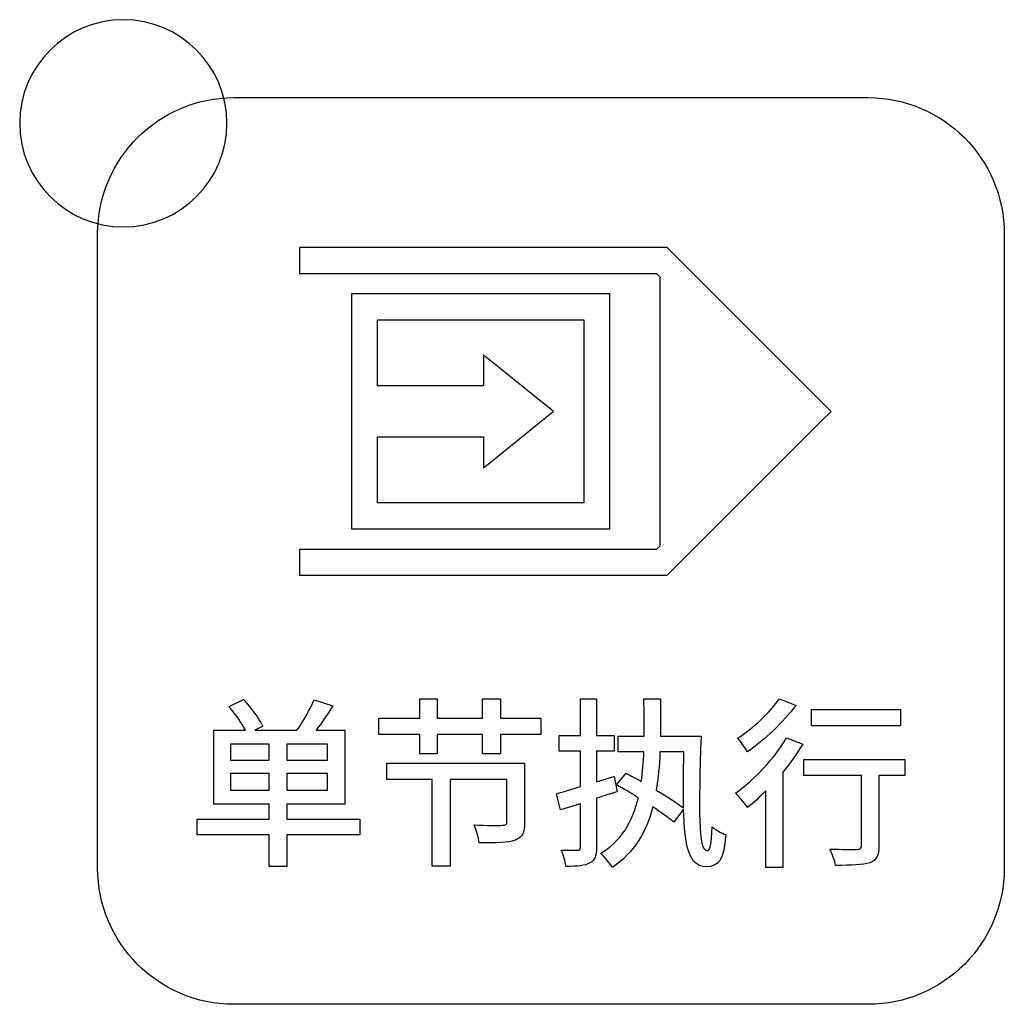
# Model space of a CAD drawing. Header units: millimetres. Extents: x 7320 to 8980, y -2461 to -1618.
# Tile 43 of 92: x 7565 to 7584, y -2135 to -2116. Entities that reach past the tile are written whole.
import ezdxf

# ---------------------------------------------------------------- set-up
doc = ezdxf.new("R2010")
doc.units = ezdxf.units.MM
doc.header["$LTSCALE"] = 3

msp = doc.modelspace()

# ---------------------------------------------------------------- linework, layer by layer
at = {"linetype": 'Continuous', "lineweight": 30}
for points, knots in [([(7566.642, -2115.863), (7567.747, -2115.863), (7568.642, -2116.759), (7568.642, -2117.863), (7568.642, -2117.863), (7568.642, -2118.967), (7567.747, -2119.863), (7566.642, -2119.863), (7566.642, -2119.863), (7565.538, -2119.863), (7564.642, -2118.967), (7564.642, -2117.863), (7564.642, -2117.863), (7564.642, -2116.759), (7565.538, -2115.863), (7566.642, -2115.863)], [0, 0, 0, 0, 0.2, 0.2, 0.2, 0.2, 0.4, 0.4, 0.4, 0.4, 0.6, 0.6, 0.6, 0.6, 1, 1, 1, 1]), ([(7568.772, -2134.868), (7568.772, -2134.868), (7581.022, -2134.868), (7581.022, -2134.868), (7581.022, -2134.868), (7582.466, -2134.868), (7583.647, -2133.687), (7583.647, -2132.243), (7583.647, -2132.243), (7583.647, -2132.243), (7583.647, -2119.993), (7583.647, -2119.993), (7583.647, -2119.993), (7583.647, -2118.549), (7582.466, -2117.368), (7581.022, -2117.368), (7581.022, -2117.368), (7581.022, -2117.368), (7568.772, -2117.368), (7568.772, -2117.368), (7568.772, -2117.368), (7567.329, -2117.368), (7566.147, -2118.549), (7566.147, -2119.993), (7566.147, -2119.993), (7566.147, -2119.993), (7566.147, -2132.243), (7566.147, -2132.243), (7566.147, -2132.243), (7566.147, -2133.687), (7567.329, -2134.868), (7568.772, -2134.868)], [0, 0, 0, 0, 0.111111, 0.111111, 0.111111, 0.111111, 0.222222, 0.222222, 0.222222, 0.222222, 0.333333, 0.333333, 0.333333, 0.333333, 0.444444, 0.444444, 0.444444, 0.444444, 0.555556, 0.555556, 0.555556, 0.555556, 0.666667, 0.666667, 0.666667, 0.666667, 0.777778, 0.777778, 0.777778, 0.777778, 1, 1, 1, 1]), ([(7570.043, -2120.259), (7570.043, -2120.259), (7577.037, -2120.259), (7577.037, -2120.259), (7577.037, -2120.259), (7577.037, -2120.259), (7577.141, -2120.259), (7577.141, -2120.259), (7577.141, -2120.259), (7577.141, -2120.259), (7577.214, -2120.332), (7577.214, -2120.332), (7577.214, -2120.332), (7577.214, -2120.332), (7580.128, -2123.246), (7580.128, -2123.246), (7580.128, -2123.246), (7580.128, -2123.246), (7580.305, -2123.423), (7580.305, -2123.423), (7580.305, -2123.423), (7580.305, -2123.423), (7580.128, -2123.6), (7580.128, -2123.6), (7580.128, -2123.6), (7580.128, -2123.6), (7577.214, -2126.514), (7577.214, -2126.514), (7577.214, -2126.514), (7577.214, -2126.514), (7577.141, -2126.587), (7577.141, -2126.587), (7577.141, -2126.587), (7577.141, -2126.587), (7577.037, -2126.587), (7577.037, -2126.587), (7577.037, -2126.587), (7577.037, -2126.587), (7570.043, -2126.587), (7570.043, -2126.587), (7570.043, -2126.587), (7570.043, -2126.587), (7570.043, -2126.087), (7570.043, -2126.087), (7570.043, -2126.087), (7570.043, -2126.087), (7576.934, -2126.087), (7576.934, -2126.087), (7576.934, -2126.087), (7576.934, -2126.087), (7576.999, -2126.022), (7576.999, -2126.022), (7576.999, -2126.022), (7576.999, -2126.022), (7576.999, -2120.824), (7576.999, -2120.824), (7576.999, -2120.824), (7576.999, -2120.824), (7576.934, -2120.759), (7576.934, -2120.759), (7576.934, -2120.759), (7576.934, -2120.759), (7570.043, -2120.759), (7570.043, -2120.759), (7570.043, -2120.759), (7570.043, -2120.759), (7570.043, -2120.259), (7570.043, -2120.259)], [0, 0, 0, 0, 0.055556, 0.055556, 0.055556, 0.055556, 0.111111, 0.111111, 0.111111, 0.111111, 0.166667, 0.166667, 0.166667, 0.166667, 0.222222, 0.222222, 0.222222, 0.222222, 0.277778, 0.277778, 0.277778, 0.277778, 0.333333, 0.333333, 0.333333, 0.333333, 0.388889, 0.388889, 0.388889, 0.388889, 0.444444, 0.444444, 0.444444, 0.444444, 0.5, 0.5, 0.5, 0.5, 0.555556, 0.555556, 0.555556, 0.555556, 0.611111, 0.611111, 0.611111, 0.611111, 0.666667, 0.666667, 0.666667, 0.666667, 0.722222, 0.722222, 0.722222, 0.722222, 0.777778, 0.777778, 0.777778, 0.777778, 0.833333, 0.833333, 0.833333, 0.833333, 0.888889, 0.888889, 0.888889, 0.888889, 1, 1, 1, 1]), ([(7571.299, -2121.156), (7571.299, -2121.156), (7575.782, -2121.156), (7575.782, -2121.156), (7575.782, -2121.156), (7575.782, -2121.156), (7576.032, -2121.156), (7576.032, -2121.156), (7576.032, -2121.156), (7576.032, -2121.156), (7576.032, -2121.406), (7576.032, -2121.406), (7576.032, -2121.406), (7576.032, -2121.406), (7576.032, -2125.441), (7576.032, -2125.441), (7576.032, -2125.441), (7576.032, -2125.441), (7576.032, -2125.691), (7576.032, -2125.691), (7576.032, -2125.691), (7576.032, -2125.691), (7575.782, -2125.691), (7575.782, -2125.691), (7575.782, -2125.691), (7575.782, -2125.691), (7571.299, -2125.691), (7571.299, -2125.691), (7571.299, -2125.691), (7571.299, -2125.691), (7571.049, -2125.691), (7571.049, -2125.691), (7571.049, -2125.691), (7571.049, -2125.691), (7571.049, -2125.441), (7571.049, -2125.441), (7571.049, -2125.441), (7571.049, -2125.441), (7571.049, -2121.406), (7571.049, -2121.406), (7571.049, -2121.406), (7571.049, -2121.406), (7571.049, -2121.156), (7571.049, -2121.156), (7571.049, -2121.156), (7571.049, -2121.156), (7571.299, -2121.156), (7571.299, -2121.156)], [0, 0, 0, 0, 0.076923, 0.076923, 0.076923, 0.076923, 0.153846, 0.153846, 0.153846, 0.153846, 0.230769, 0.230769, 0.230769, 0.230769, 0.307692, 0.307692, 0.307692, 0.307692, 0.384615, 0.384615, 0.384615, 0.384615, 0.461538, 0.461538, 0.461538, 0.461538, 0.538462, 0.538462, 0.538462, 0.538462, 0.615385, 0.615385, 0.615385, 0.615385, 0.692308, 0.692308, 0.692308, 0.692308, 0.769231, 0.769231, 0.769231, 0.769231, 0.846154, 0.846154, 0.846154, 0.846154, 1, 1, 1, 1]), ([(7571.549, -2122.93), (7571.549, -2122.93), (7573.593, -2122.93), (7573.593, -2122.93), (7573.593, -2122.93), (7573.593, -2122.93), (7573.593, -2122.41), (7573.593, -2122.41), (7573.593, -2122.41), (7573.593, -2122.41), (7573.593, -2122.331), (7573.593, -2122.331), (7573.593, -2122.331), (7573.593, -2122.331), (7573.655, -2122.381), (7573.655, -2122.381), (7573.655, -2122.381), (7573.655, -2122.381), (7574.909, -2123.394), (7574.909, -2123.394), (7574.909, -2123.394), (7574.909, -2123.394), (7574.946, -2123.423), (7574.946, -2123.423), (7574.946, -2123.423), (7574.946, -2123.423), (7574.909, -2123.453), (7574.909, -2123.453), (7574.909, -2123.453), (7574.909, -2123.453), (7573.655, -2124.466), (7573.655, -2124.466), (7573.655, -2124.466), (7573.655, -2124.466), (7573.593, -2124.516), (7573.593, -2124.516), (7573.593, -2124.516), (7573.593, -2124.516), (7573.593, -2124.436), (7573.593, -2124.436), (7573.593, -2124.436), (7573.593, -2124.436), (7573.593, -2123.916), (7573.593, -2123.916), (7573.593, -2123.916), (7573.593, -2123.916), (7571.549, -2123.916), (7571.549, -2123.916), (7571.549, -2123.916), (7571.549, -2123.916), (7571.549, -2125.191), (7571.549, -2125.191), (7571.549, -2125.191), (7571.549, -2125.191), (7575.532, -2125.191), (7575.532, -2125.191), (7575.532, -2125.191), (7575.532, -2125.191), (7575.532, -2121.656), (7575.532, -2121.656), (7575.532, -2121.656), (7575.532, -2121.656), (7571.549, -2121.656), (7571.549, -2121.656), (7571.549, -2121.656), (7571.549, -2121.656), (7571.549, -2122.93), (7571.549, -2122.93)], [0, 0, 0, 0, 0.055556, 0.055556, 0.055556, 0.055556, 0.111111, 0.111111, 0.111111, 0.111111, 0.166667, 0.166667, 0.166667, 0.166667, 0.222222, 0.222222, 0.222222, 0.222222, 0.277778, 0.277778, 0.277778, 0.277778, 0.333333, 0.333333, 0.333333, 0.333333, 0.388889, 0.388889, 0.388889, 0.388889, 0.444444, 0.444444, 0.444444, 0.444444, 0.5, 0.5, 0.5, 0.5, 0.555556, 0.555556, 0.555556, 0.555556, 0.611111, 0.611111, 0.611111, 0.611111, 0.666667, 0.666667, 0.666667, 0.666667, 0.722222, 0.722222, 0.722222, 0.722222, 0.777778, 0.777778, 0.777778, 0.777778, 0.833333, 0.833333, 0.833333, 0.833333, 0.888889, 0.888889, 0.888889, 0.888889, 1, 1, 1, 1]), ([(7571.209, -2131.297), (7571.209, -2131.297), (7569.798, -2131.297), (7569.798, -2131.297), (7569.798, -2131.297), (7569.798, -2131.297), (7569.798, -2131.004), (7569.798, -2131.004), (7569.798, -2131.004), (7569.798, -2131.004), (7570.916, -2131.004), (7570.916, -2131.004), (7570.916, -2131.004), (7570.916, -2131.004), (7570.916, -2129.576), (7570.916, -2129.576), (7570.916, -2129.576), (7570.916, -2129.576), (7570.366, -2129.576), (7570.366, -2129.576), (7570.366, -2129.576), (7570.471, -2129.434), (7570.584, -2129.265), (7570.687, -2129.106), (7570.687, -2129.106), (7570.687, -2129.106), (7570.327, -2128.993), (7570.327, -2128.993), (7570.327, -2128.993), (7570.249, -2129.17), (7570.115, -2129.406), (7569.995, -2129.576), (7569.995, -2129.576), (7569.995, -2129.576), (7569.18, -2129.576), (7569.18, -2129.576), (7569.18, -2129.576), (7569.18, -2129.576), (7569.336, -2129.498), (7569.336, -2129.498), (7569.336, -2129.498), (7569.265, -2129.357), (7569.103, -2129.142), (7568.965, -2128.986), (7568.965, -2128.986), (7568.965, -2128.986), (7568.683, -2129.12), (7568.683, -2129.12), (7568.683, -2129.12), (7568.799, -2129.255), (7568.926, -2129.438), (7569, -2129.576), (7569, -2129.576), (7569, -2129.576), (7568.39, -2129.576), (7568.39, -2129.576), (7568.39, -2129.576), (7568.39, -2129.576), (7568.39, -2131.004), (7568.39, -2131.004), (7568.39, -2131.004), (7568.39, -2131.004), (7569.459, -2131.004), (7569.459, -2131.004), (7569.459, -2131.004), (7569.459, -2131.004), (7569.459, -2131.297), (7569.459, -2131.297), (7569.459, -2131.297), (7569.459, -2131.297), (7568.069, -2131.297), (7568.069, -2131.297), (7568.069, -2131.297), (7568.069, -2131.297), (7568.069, -2131.6), (7568.069, -2131.6), (7568.069, -2131.6), (7568.069, -2131.6), (7569.459, -2131.6), (7569.459, -2131.6), (7569.459, -2131.6), (7569.459, -2131.6), (7569.459, -2132.207), (7569.459, -2132.207), (7569.459, -2132.207), (7569.459, -2132.207), (7569.798, -2132.207), (7569.798, -2132.207), (7569.798, -2132.207), (7569.798, -2132.207), (7569.798, -2131.6), (7569.798, -2131.6), (7569.798, -2131.6), (7569.798, -2131.6), (7571.209, -2131.6), (7571.209, -2131.6), (7571.209, -2131.6), (7571.209, -2131.6), (7571.209, -2131.297), (7571.209, -2131.297)], [0, 0, 0, 0, 0.038462, 0.038462, 0.038462, 0.038462, 0.076923, 0.076923, 0.076923, 0.076923, 0.115385, 0.115385, 0.115385, 0.115385, 0.153846, 0.153846, 0.153846, 0.153846, 0.192308, 0.192308, 0.192308, 0.192308, 0.230769, 0.230769, 0.230769, 0.230769, 0.269231, 0.269231, 0.269231, 0.269231, 0.307692, 0.307692, 0.307692, 0.307692, 0.346154, 0.346154, 0.346154, 0.346154, 0.384615, 0.384615, 0.384615, 0.384615, 0.423077, 0.423077, 0.423077, 0.423077, 0.461538, 0.461538, 0.461538, 0.461538, 0.5, 0.5, 0.5, 0.5, 0.538462, 0.538462, 0.538462, 0.538462, 0.576923, 0.576923, 0.576923, 0.576923, 0.615385, 0.615385, 0.615385, 0.615385, 0.653846, 0.653846, 0.653846, 0.653846, 0.692308, 0.692308, 0.692308, 0.692308, 0.730769, 0.730769, 0.730769, 0.730769, 0.769231, 0.769231, 0.769231, 0.769231, 0.807692, 0.807692, 0.807692, 0.807692, 0.846154, 0.846154, 0.846154, 0.846154, 0.884615, 0.884615, 0.884615, 0.884615, 0.923077, 0.923077, 0.923077, 0.923077, 1, 1, 1, 1]), ([(7573.923, -2129.346), (7573.923, -2129.346), (7573.923, -2128.972), (7573.923, -2128.972), (7573.923, -2128.972), (7573.923, -2128.972), (7573.577, -2128.972), (7573.577, -2128.972), (7573.577, -2128.972), (7573.577, -2128.972), (7573.577, -2129.346), (7573.577, -2129.346), (7573.577, -2129.346), (7573.577, -2129.346), (7572.699, -2129.346), (7572.699, -2129.346), (7572.699, -2129.346), (7572.699, -2129.346), (7572.699, -2128.972), (7572.699, -2128.972), (7572.699, -2128.972), (7572.699, -2128.972), (7572.364, -2128.972), (7572.364, -2128.972), (7572.364, -2128.972), (7572.364, -2128.972), (7572.364, -2129.346), (7572.364, -2129.346), (7572.364, -2129.346), (7572.364, -2129.346), (7571.577, -2129.346), (7571.577, -2129.346), (7571.577, -2129.346), (7571.577, -2129.346), (7571.577, -2129.66), (7571.577, -2129.66), (7571.577, -2129.66), (7571.577, -2129.66), (7572.364, -2129.66), (7572.364, -2129.66), (7572.364, -2129.66), (7572.364, -2129.66), (7572.364, -2130.034), (7572.364, -2130.034), (7572.364, -2130.034), (7572.364, -2130.034), (7572.699, -2130.034), (7572.699, -2130.034), (7572.699, -2130.034), (7572.699, -2130.034), (7572.699, -2129.66), (7572.699, -2129.66), (7572.699, -2129.66), (7572.699, -2129.66), (7573.577, -2129.66), (7573.577, -2129.66), (7573.577, -2129.66), (7573.577, -2129.66), (7573.577, -2130.034), (7573.577, -2130.034), (7573.577, -2130.034), (7573.577, -2130.034), (7573.923, -2130.034), (7573.923, -2130.034), (7573.923, -2130.034), (7573.923, -2130.034), (7573.923, -2129.66), (7573.923, -2129.66), (7573.923, -2129.66), (7573.923, -2129.66), (7574.699, -2129.66), (7574.699, -2129.66), (7574.699, -2129.66), (7574.699, -2129.66), (7574.699, -2129.346), (7574.699, -2129.346), (7574.699, -2129.346), (7574.699, -2129.346), (7573.923, -2129.346), (7573.923, -2129.346)], [0, 0, 0, 0, 0.047619, 0.047619, 0.047619, 0.047619, 0.095238, 0.095238, 0.095238, 0.095238, 0.142857, 0.142857, 0.142857, 0.142857, 0.190476, 0.190476, 0.190476, 0.190476, 0.238095, 0.238095, 0.238095, 0.238095, 0.285714, 0.285714, 0.285714, 0.285714, 0.333333, 0.333333, 0.333333, 0.333333, 0.380952, 0.380952, 0.380952, 0.380952, 0.428571, 0.428571, 0.428571, 0.428571, 0.47619, 0.47619, 0.47619, 0.47619, 0.52381, 0.52381, 0.52381, 0.52381, 0.571429, 0.571429, 0.571429, 0.571429, 0.619048, 0.619048, 0.619048, 0.619048, 0.666667, 0.666667, 0.666667, 0.666667, 0.714286, 0.714286, 0.714286, 0.714286, 0.761905, 0.761905, 0.761905, 0.761905, 0.809524, 0.809524, 0.809524, 0.809524, 0.857143, 0.857143, 0.857143, 0.857143, 0.904762, 0.904762, 0.904762, 0.904762, 1, 1, 1, 1]), ([(7576.119, -2130.468), (7576.119, -2130.468), (7575.777, -2130.574), (7575.777, -2130.574), (7575.777, -2130.574), (7575.777, -2130.574), (7575.777, -2129.981), (7575.777, -2129.981), (7575.777, -2129.981), (7575.777, -2129.981), (7576.119, -2129.981), (7576.119, -2129.981), (7576.119, -2129.981), (7576.119, -2129.981), (7576.119, -2129.681), (7576.119, -2129.681), (7576.119, -2129.681), (7576.119, -2129.681), (7575.777, -2129.681), (7575.777, -2129.681), (7575.777, -2129.681), (7575.777, -2129.681), (7575.777, -2128.972), (7575.777, -2128.972), (7575.777, -2128.972), (7575.777, -2128.972), (7575.466, -2128.972), (7575.466, -2128.972), (7575.466, -2128.972), (7575.466, -2128.972), (7575.466, -2129.681), (7575.466, -2129.681), (7575.466, -2129.681), (7575.466, -2129.681), (7575.053, -2129.681), (7575.053, -2129.681), (7575.053, -2129.681), (7575.053, -2129.681), (7575.053, -2129.981), (7575.053, -2129.981), (7575.053, -2129.981), (7575.053, -2129.981), (7575.466, -2129.981), (7575.466, -2129.981), (7575.466, -2129.981), (7575.466, -2129.981), (7575.466, -2130.666), (7575.466, -2130.666), (7575.466, -2130.666), (7575.29, -2130.719), (7575.131, -2130.768), (7575.004, -2130.803), (7575.004, -2130.803), (7575.004, -2130.803), (7575.082, -2131.117), (7575.082, -2131.117), (7575.082, -2131.117), (7575.082, -2131.117), (7575.466, -2130.997), (7575.466, -2130.997), (7575.466, -2130.997), (7575.466, -2130.997), (7575.466, -2131.83), (7575.466, -2131.83), (7575.466, -2131.83), (7575.466, -2131.879), (7575.449, -2131.893), (7575.406, -2131.893), (7575.406, -2131.893), (7575.367, -2131.897), (7575.233, -2131.897), (7575.092, -2131.89), (7575.092, -2131.89), (7575.135, -2131.981), (7575.177, -2132.123), (7575.188, -2132.207), (7575.188, -2132.207), (7575.41, -2132.207), (7575.551, -2132.193), (7575.65, -2132.14), (7575.65, -2132.14), (7575.745, -2132.087), (7575.777, -2131.999), (7575.777, -2131.83), (7575.777, -2131.83), (7575.777, -2131.83), (7575.777, -2130.891), (7575.777, -2130.891), (7575.777, -2130.891), (7575.907, -2130.849), (7576.045, -2130.807), (7576.172, -2130.764), (7576.172, -2130.764), (7576.172, -2130.764), (7576.119, -2130.468), (7576.119, -2130.468)], [0, 0, 0, 0, 0.04, 0.04, 0.04, 0.04, 0.08, 0.08, 0.08, 0.08, 0.12, 0.12, 0.12, 0.12, 0.16, 0.16, 0.16, 0.16, 0.2, 0.2, 0.2, 0.2, 0.24, 0.24, 0.24, 0.24, 0.28, 0.28, 0.28, 0.28, 0.32, 0.32, 0.32, 0.32, 0.36, 0.36, 0.36, 0.36, 0.4, 0.4, 0.4, 0.4, 0.44, 0.44, 0.44, 0.44, 0.48, 0.48, 0.48, 0.48, 0.52, 0.52, 0.52, 0.52, 0.56, 0.56, 0.56, 0.56, 0.6, 0.6, 0.6, 0.6, 0.64, 0.64, 0.64, 0.64, 0.68, 0.68, 0.68, 0.68, 0.72, 0.72, 0.72, 0.72, 0.76, 0.76, 0.76, 0.76, 0.8, 0.8, 0.8, 0.8, 0.84, 0.84, 0.84, 0.84, 0.88, 0.88, 0.88, 0.88, 0.92, 0.92, 0.92, 0.92, 1, 1, 1, 1]), ([(7577.011, -2129.695), (7577.015, -2129.466), (7577.015, -2129.226), (7577.011, -2128.969), (7577.011, -2128.969), (7577.011, -2128.969), (7576.69, -2128.969), (7576.69, -2128.969), (7576.69, -2128.969), (7576.697, -2129.226), (7576.701, -2129.466), (7576.697, -2129.695), (7576.697, -2129.695), (7576.697, -2129.695), (7576.193, -2129.695), (7576.193, -2129.695), (7576.193, -2129.695), (7576.193, -2129.695), (7576.193, -2129.995), (7576.193, -2129.995), (7576.193, -2129.995), (7576.193, -2129.995), (7576.69, -2129.995), (7576.69, -2129.995), (7576.69, -2129.995), (7576.683, -2130.2), (7576.669, -2130.39), (7576.641, -2130.567), (7576.641, -2130.567), (7576.539, -2130.507), (7576.436, -2130.454), (7576.348, -2130.405), (7576.348, -2130.405), (7576.348, -2130.405), (7576.165, -2130.634), (7576.165, -2130.634), (7576.165, -2130.634), (7576.295, -2130.704), (7576.44, -2130.793), (7576.584, -2130.881), (7576.584, -2130.881), (7576.472, -2131.354), (7576.253, -2131.71), (7575.854, -2131.96), (7575.854, -2131.96), (7575.925, -2132.02), (7576.052, -2132.165), (7576.087, -2132.228), (7576.087, -2132.228), (7576.5, -2131.936), (7576.733, -2131.555), (7576.863, -2131.057), (7576.863, -2131.057), (7577.025, -2131.167), (7577.17, -2131.269), (7577.269, -2131.354), (7577.269, -2131.354), (7577.269, -2131.354), (7577.456, -2131.103), (7577.456, -2131.103), (7577.456, -2131.103), (7577.473, -2131.809), (7577.562, -2132.214), (7577.893, -2132.214), (7577.893, -2132.214), (7578.137, -2132.214), (7578.235, -2132.077), (7578.271, -2131.593), (7578.271, -2131.593), (7578.197, -2131.569), (7578.073, -2131.502), (7578.006, -2131.442), (7578.006, -2131.442), (7577.996, -2131.78), (7577.967, -2131.904), (7577.911, -2131.904), (7577.911, -2131.904), (7577.735, -2131.904), (7577.749, -2131.103), (7577.794, -2129.695), (7577.794, -2129.695), (7577.794, -2129.695), (7577.011, -2129.695), (7577.011, -2129.695)], [0, 0, 0, 0, 0.045455, 0.045455, 0.045455, 0.045455, 0.090909, 0.090909, 0.090909, 0.090909, 0.136364, 0.136364, 0.136364, 0.136364, 0.181818, 0.181818, 0.181818, 0.181818, 0.227273, 0.227273, 0.227273, 0.227273, 0.272727, 0.272727, 0.272727, 0.272727, 0.318182, 0.318182, 0.318182, 0.318182, 0.363636, 0.363636, 0.363636, 0.363636, 0.409091, 0.409091, 0.409091, 0.409091, 0.454545, 0.454545, 0.454545, 0.454545, 0.5, 0.5, 0.5, 0.5, 0.545455, 0.545455, 0.545455, 0.545455, 0.590909, 0.590909, 0.590909, 0.590909, 0.636364, 0.636364, 0.636364, 0.636364, 0.681818, 0.681818, 0.681818, 0.681818, 0.727273, 0.727273, 0.727273, 0.727273, 0.772727, 0.772727, 0.772727, 0.772727, 0.818182, 0.818182, 0.818182, 0.818182, 0.863636, 0.863636, 0.863636, 0.863636, 0.909091, 0.909091, 0.909091, 0.909091, 1, 1, 1, 1]), ([(7579.306, -2128.972), (7579.133, -2129.226), (7578.794, -2129.54), (7578.498, -2129.734), (7578.498, -2129.734), (7578.558, -2129.794), (7578.65, -2129.921), (7578.692, -2129.995), (7578.692, -2129.995), (7579.017, -2129.77), (7579.383, -2129.417), (7579.627, -2129.099), (7579.627, -2129.099), (7579.627, -2129.099), (7579.306, -2128.972), (7579.306, -2128.972)], [0, 0, 0, 0, 0.2, 0.2, 0.2, 0.2, 0.4, 0.4, 0.4, 0.4, 0.6, 0.6, 0.6, 0.6, 1, 1, 1, 1]), ([(7581.641, -2129.18), (7581.641, -2129.18), (7579.927, -2129.18), (7579.927, -2129.18), (7579.927, -2129.18), (7579.927, -2129.18), (7579.927, -2129.491), (7579.927, -2129.491), (7579.927, -2129.491), (7579.927, -2129.491), (7581.641, -2129.491), (7581.641, -2129.491), (7581.641, -2129.491), (7581.641, -2129.491), (7581.641, -2129.18), (7581.641, -2129.18)], [0, 0, 0, 0, 0.2, 0.2, 0.2, 0.2, 0.4, 0.4, 0.4, 0.4, 0.6, 0.6, 0.6, 0.6, 1, 1, 1, 1]), ([(7568.711, -2129.844), (7568.711, -2129.844), (7569.459, -2129.844), (7569.459, -2129.844), (7569.459, -2129.844), (7569.459, -2129.844), (7569.459, -2130.158), (7569.459, -2130.158), (7569.459, -2130.158), (7569.459, -2130.158), (7568.711, -2130.158), (7568.711, -2130.158), (7568.711, -2130.158), (7568.711, -2130.158), (7568.711, -2129.844), (7568.711, -2129.844)], [0, 0, 0, 0, 0.2, 0.2, 0.2, 0.2, 0.4, 0.4, 0.4, 0.4, 0.6, 0.6, 0.6, 0.6, 1, 1, 1, 1]), ([(7570.581, -2130.158), (7570.581, -2130.158), (7569.798, -2130.158), (7569.798, -2130.158), (7569.798, -2130.158), (7569.798, -2130.158), (7569.798, -2129.844), (7569.798, -2129.844), (7569.798, -2129.844), (7569.798, -2129.844), (7570.581, -2129.844), (7570.581, -2129.844), (7570.581, -2129.844), (7570.581, -2129.844), (7570.581, -2130.158), (7570.581, -2130.158)], [0, 0, 0, 0, 0.2, 0.2, 0.2, 0.2, 0.4, 0.4, 0.4, 0.4, 0.6, 0.6, 0.6, 0.6, 1, 1, 1, 1]), ([(7579.443, -2129.727), (7579.207, -2130.126), (7578.823, -2130.535), (7578.459, -2130.793), (7578.459, -2130.793), (7578.526, -2130.856), (7578.646, -2130.997), (7578.692, -2131.068), (7578.692, -2131.068), (7578.808, -2130.976), (7578.928, -2130.87), (7579.045, -2130.75), (7579.045, -2130.75), (7579.045, -2130.75), (7579.045, -2132.228), (7579.045, -2132.228), (7579.045, -2132.228), (7579.045, -2132.228), (7579.373, -2132.228), (7579.373, -2132.228), (7579.373, -2132.228), (7579.373, -2132.228), (7579.373, -2130.387), (7579.373, -2130.387), (7579.373, -2130.387), (7579.518, -2130.211), (7579.648, -2130.027), (7579.757, -2129.844), (7579.757, -2129.844), (7579.757, -2129.844), (7579.443, -2129.727), (7579.443, -2129.727)], [0, 0, 0, 0, 0.111111, 0.111111, 0.111111, 0.111111, 0.222222, 0.222222, 0.222222, 0.222222, 0.333333, 0.333333, 0.333333, 0.333333, 0.444444, 0.444444, 0.444444, 0.444444, 0.555556, 0.555556, 0.555556, 0.555556, 0.666667, 0.666667, 0.666667, 0.666667, 0.777778, 0.777778, 0.777778, 0.777778, 1, 1, 1, 1]), ([(7577.463, -2129.995), (7577.456, -2130.408), (7577.449, -2130.771), (7577.456, -2131.078), (7577.456, -2131.078), (7577.325, -2130.983), (7577.135, -2130.856), (7576.93, -2130.736), (7576.93, -2130.736), (7576.965, -2130.51), (7576.99, -2130.267), (7577.001, -2129.995), (7577.001, -2129.995), (7577.001, -2129.995), (7577.463, -2129.995), (7577.463, -2129.995)], [0, 0, 0, 0, 0.2, 0.2, 0.2, 0.2, 0.4, 0.4, 0.4, 0.4, 0.6, 0.6, 0.6, 0.6, 1, 1, 1, 1]), ([(7574.389, -2130.211), (7574.389, -2130.211), (7571.729, -2130.211), (7571.729, -2130.211), (7571.729, -2130.211), (7571.729, -2130.211), (7571.729, -2130.528), (7571.729, -2130.528), (7571.729, -2130.528), (7571.729, -2130.528), (7572.607, -2130.528), (7572.607, -2130.528), (7572.607, -2130.528), (7572.607, -2130.528), (7572.607, -2132.2), (7572.607, -2132.2), (7572.607, -2132.2), (7572.607, -2132.2), (7572.953, -2132.2), (7572.953, -2132.2), (7572.953, -2132.2), (7572.953, -2132.2), (7572.953, -2130.528), (7572.953, -2130.528), (7572.953, -2130.528), (7572.953, -2130.528), (7574.047, -2130.528), (7574.047, -2130.528), (7574.047, -2130.528), (7574.047, -2130.528), (7574.047, -2131.346), (7574.047, -2131.346), (7574.047, -2131.346), (7574.047, -2131.399), (7574.029, -2131.41), (7573.958, -2131.413), (7573.958, -2131.413), (7573.888, -2131.417), (7573.648, -2131.417), (7573.415, -2131.406), (7573.415, -2131.406), (7573.457, -2131.505), (7573.5, -2131.653), (7573.51, -2131.752), (7573.51, -2131.752), (7573.838, -2131.752), (7574.064, -2131.752), (7574.209, -2131.699), (7574.209, -2131.699), (7574.35, -2131.646), (7574.389, -2131.54), (7574.389, -2131.354), (7574.389, -2131.354), (7574.389, -2131.354), (7574.389, -2130.211), (7574.389, -2130.211)], [0, 0, 0, 0, 0.066667, 0.066667, 0.066667, 0.066667, 0.133333, 0.133333, 0.133333, 0.133333, 0.2, 0.2, 0.2, 0.2, 0.266667, 0.266667, 0.266667, 0.266667, 0.333333, 0.333333, 0.333333, 0.333333, 0.4, 0.4, 0.4, 0.4, 0.466667, 0.466667, 0.466667, 0.466667, 0.533333, 0.533333, 0.533333, 0.533333, 0.6, 0.6, 0.6, 0.6, 0.666667, 0.666667, 0.666667, 0.666667, 0.733333, 0.733333, 0.733333, 0.733333, 0.8, 0.8, 0.8, 0.8, 0.866667, 0.866667, 0.866667, 0.866667, 1, 1, 1, 1]), ([(7581.726, -2130.144), (7581.726, -2130.144), (7579.779, -2130.144), (7579.779, -2130.144), (7579.779, -2130.144), (7579.779, -2130.144), (7579.779, -2130.454), (7579.779, -2130.454), (7579.779, -2130.454), (7579.779, -2130.454), (7580.89, -2130.454), (7580.89, -2130.454), (7580.89, -2130.454), (7580.89, -2130.454), (7580.89, -2131.809), (7580.89, -2131.809), (7580.89, -2131.809), (7580.89, -2131.861), (7580.869, -2131.876), (7580.802, -2131.879), (7580.802, -2131.879), (7580.738, -2131.879), (7580.502, -2131.879), (7580.28, -2131.872), (7580.28, -2131.872), (7580.325, -2131.964), (7580.375, -2132.098), (7580.392, -2132.186), (7580.392, -2132.186), (7580.703, -2132.186), (7580.914, -2132.183), (7581.049, -2132.137), (7581.049, -2132.137), (7581.183, -2132.087), (7581.225, -2131.999), (7581.225, -2131.816), (7581.225, -2131.816), (7581.225, -2131.816), (7581.225, -2130.454), (7581.225, -2130.454), (7581.225, -2130.454), (7581.225, -2130.454), (7581.726, -2130.454), (7581.726, -2130.454), (7581.726, -2130.454), (7581.726, -2130.454), (7581.726, -2130.144), (7581.726, -2130.144)], [0, 0, 0, 0, 0.076923, 0.076923, 0.076923, 0.076923, 0.153846, 0.153846, 0.153846, 0.153846, 0.230769, 0.230769, 0.230769, 0.230769, 0.307692, 0.307692, 0.307692, 0.307692, 0.384615, 0.384615, 0.384615, 0.384615, 0.461538, 0.461538, 0.461538, 0.461538, 0.538462, 0.538462, 0.538462, 0.538462, 0.615385, 0.615385, 0.615385, 0.615385, 0.692308, 0.692308, 0.692308, 0.692308, 0.769231, 0.769231, 0.769231, 0.769231, 0.846154, 0.846154, 0.846154, 0.846154, 1, 1, 1, 1]), ([(7568.711, -2130.733), (7568.711, -2130.733), (7568.711, -2130.415), (7568.711, -2130.415), (7568.711, -2130.415), (7568.711, -2130.415), (7569.459, -2130.415), (7569.459, -2130.415), (7569.459, -2130.415), (7569.459, -2130.415), (7569.459, -2130.733), (7569.459, -2130.733), (7569.459, -2130.733), (7569.459, -2130.733), (7568.711, -2130.733), (7568.711, -2130.733)], [0, 0, 0, 0, 0.2, 0.2, 0.2, 0.2, 0.4, 0.4, 0.4, 0.4, 0.6, 0.6, 0.6, 0.6, 1, 1, 1, 1]), ([(7570.581, -2130.733), (7570.581, -2130.733), (7569.798, -2130.733), (7569.798, -2130.733), (7569.798, -2130.733), (7569.798, -2130.733), (7569.798, -2130.415), (7569.798, -2130.415), (7569.798, -2130.415), (7569.798, -2130.415), (7570.581, -2130.415), (7570.581, -2130.415), (7570.581, -2130.415), (7570.581, -2130.415), (7570.581, -2130.733), (7570.581, -2130.733)], [0, 0, 0, 0, 0.2, 0.2, 0.2, 0.2, 0.4, 0.4, 0.4, 0.4, 0.6, 0.6, 0.6, 0.6, 1, 1, 1, 1])]:
    msp.add_open_spline(points, degree=3, knots=knots, dxfattribs=at)

doc.saveas('drawing.dxf')
